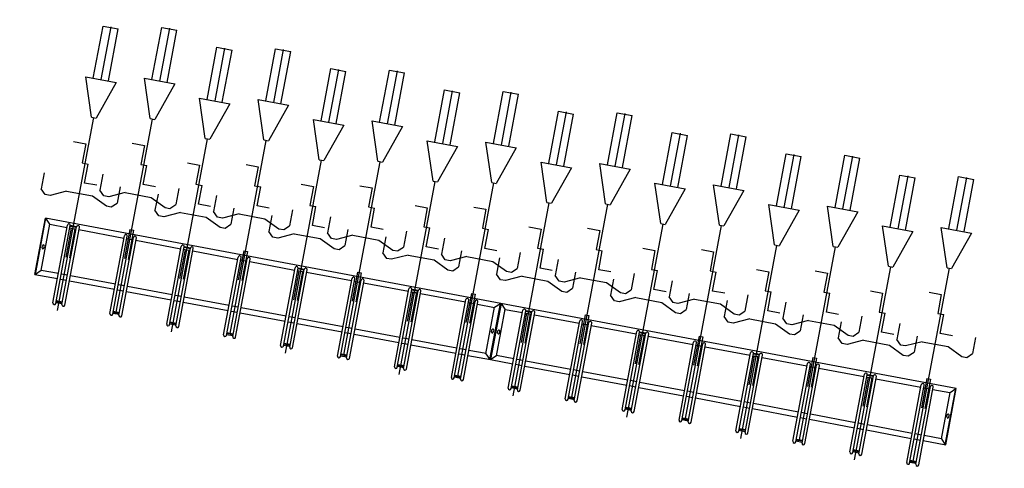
# Model space of a CAD drawing. Extents: x -410 to 7352, y -1401 to 655.
# Tile 133 of 185: x 450.79 to 457.16, y -81.4 to -78.5. Entities that reach past the tile are written whole.
import ezdxf

# ---------------------------------------------------------------- set-up
doc = ezdxf.new("R2010")
doc.units = 0
doc.header["$MEASUREMENT"] = 0
doc.linetypes.add('HIDDENX2', pattern=[0.75, 0.5, -0.25])
for name, color, linetype in [('MATEN-018', 8, 'Continuous'), ('TM_fietsparkeren hoog laag', 1, 'Continuous'), ('V_opsl_ob 12x25', 1, 'HIDDENX2')]:
    doc.layers.add(name, color=color, linetype=linetype)

# ---------------------------------------------------------------- blocks, each defined once
blk = doc.blocks.new('FIETSBAH')
at = {"layer": 'MATEN-018'}
for p, q in [((-49.9999, 1865.99576), (49.9999, 1865.99576)), ((-49.9999, 1522.78842), (-49.9999, 1865.99576)), ((0, 1870.19692), (0, 1521.9045)), ((49.9999, 1522.78842), (49.9999, 1865.99576)), ((-14.9987, 1271.905), (-99.9998, 1521.9045)), ((-99.9998, 1521.9045), (99.9998, 1521.9045)), ((99.9998, 1521.9045), (15.00124, 1271.905)), ((-14.9987, 1271.905), (15.00124, 1271.905)), ((0, 0), (0, 1271.905)), ((-99.9998, 1094.80858), (-19.99996, 1094.80858)), ((-19.99996, 1094.80858), (-19.99996, 969.63992)), ((-19.99996, 969.63992), (19.99996, 969.63992)), ((19.99996, 844.47126), (19.99996, 969.63992)), ((-249.9995, 861.51212), (-249.9995, 755.73128)), ((99.9998, 844.47126), (19.99996, 844.47126)), ((250.00204, 861.51212), (250.00204, 755.73128)), ((-85.21192, 771.5123), (-185.46572, 724.51468)), ((-85.21192, 771.5123), (85.21446, 771.5123)), ((85.21446, 771.5123), (185.46572, 724.51468)), ((-218.0463, 724.51468), (-249.9995, 755.73128)), ((-185.46572, 724.51468), (-218.09456, 724.51468)), ((185.46572, 724.51468), (218.0971, 724.51468)), ((218.0463, 724.51468), (250.00204, 755.73128)), ((-11.99896, 541.70072), (-11.99896, 349.9993)), ((-11.99896, 541.70072), (11.99896, 541.70072)), ((11.99896, 541.70072), (11.99896, 349.9993))]:
    blk.add_line(p, q, dxfattribs=at)
blk = doc.blocks.new('A$C703B710E')
at = {"layer": 'TM_fietsparkeren hoog laag'}
for p, q in [((-76612.3, 680.9), (-76649.6, 537.7)), ((-76587.2, 638.2), (-76615.7, 528.9)), ((-76590.2, 639), (-76613.1, 678)), ((-76613.1, 678), (-76255, 584.8)), ((-76612.3, 680.9), (-76254.2, 587.7)), ((-76612.3, 680.9), (-76254.2, 587.7)), ((-76612.3, 680.9), (-76254.2, 587.7)), ((-76590.2, 639), (-76294, 561.9)), ((-77009.9, -2315.6), (-76254.2, 587.7)), ((-76804.4, 578), (-76308.5, 448.9)), ((-76446.1, 610.8), (-76433.5, 607.5)), ((-76443.1, 622.4), (-76430.5, 619.1)), ((-76294, 561.9), (-76255, 584.8)), ((-76819.5, 519.9), (-76323.6, 390.8)), ((-76815.3, 518.8), (-76805, 558.5)), ((-76809.2, 559.6), (-76313.2, 430.5)), ((-76808.6, 517.1), (-76798.2, 556.7)), ((-76803.4, 515.7), (-76793.1, 555.4)), ((-76654.4, 519.3), (-76664.7, 479.6)), ((-76654.4, 519.3), (-76664.7, 479.6)), ((-76620.5, 510.5), (-76630.8, 470.8)), ((-76620.5, 510.5), (-76630.8, 470.8)), ((-76325.4, 453.3), (-76296.9, 562.6)), ((-76824.3, 501.5), (-76328.4, 372.4)), ((-76669.5, 461.2), (-76744, 174.8)), ((-76635.6, 452.4), (-76710.2, 166)), ((-76340.5, 395.2), (-76330.2, 434.9)), ((-76340.5, 395.2), (-76330.2, 434.9)), ((-76315.7, 431.1), (-76326, 391.4)), ((-76310.8, 429.9), (-76321.1, 390.2)), ((-76419.8, 90.4), (-76345.3, 376.8)), ((-76909.8, 155.9), (-76899.4, 195.6)), ((-76903.7, 196.7), (-76407.7, 67.6)), ((-76903, 154.1), (-76892.7, 193.8)), ((-76898.9, 215.1), (-76402.9, 86)), ((-76897.9, 152.8), (-76887.5, 192.5)), ((-76918.8, 138.6), (-76422.8, 9.5)), ((-76914, 157), (-76418, 27.9)), ((-76748.8, 156.4), (-76759.2, 116.7)), ((-76748.8, 156.4), (-76759.2, 116.7)), ((-76715, 147.6), (-76725.3, 107.9)), ((-76715, 147.6), (-76725.3, 107.9)), ((-76763.9, 98.3), (-76838.5, -188.1)), ((-76730.1, 89.5), (-76804.6, -197)), ((-76435, 32.3), (-76424.6, 72)), ((-76435, 32.3), (-76424.6, 72)), ((-76514.3, -272.5), (-76439.7, 13.9)), ((-77004.2, -207), (-76993.9, -167.3)), ((-76998.1, -166.2), (-76502.2, -295.3)), ((-76997.5, -208.8), (-76987.1, -169.1)), ((-76993.3, -147.8), (-76497.4, -276.9)), ((-76992.3, -210.1), (-76982, -170.4)), ((-77013.2, -224.3), (-76517.3, -353.4)), ((-77008.5, -205.9), (-76512.5, -335)), ((-76843.3, -206.5), (-76853.6, -246.2)), ((-76809.4, -215.3), (-76819.7, -255)), ((-76858.4, -264.6), (-76933, -551)), ((-76824.5, -273.4), (-76899.1, -559.9)), ((-76529.4, -330.6), (-76519.1, -290.9)), ((-76504.6, -294.7), (-76514.9, -334.4)), ((-76499.7, -295.9), (-76510.1, -335.6)), ((-76608.8, -635.4), (-76534.2, -349)), ((-77102.9, -568.8), (-76606.9, -697.9)), ((-77098.7, -569.9), (-77088.3, -530.2)), ((-77092.6, -529.1), (-76596.6, -658.2)), ((-77091.9, -571.7), (-77081.6, -532)), ((-77087.8, -510.7), (-76591.8, -639.8)), ((-77086.8, -573), (-77076.5, -533.3)), ((-76937.7, -569.4), (-76948.1, -609.1)), ((-77107.7, -587.2), (-76611.7, -716.3)), ((-76952.9, -627.5), (-77027.4, -914)), ((-76919, -636.3), (-76993.6, -922.8)), ((-76903.9, -578.3), (-76914.2, -617.9)), ((-76623.9, -693.5), (-76613.6, -653.8)), ((-76703.2, -998.3), (-76628.7, -711.9)), ((-77187, -892), (-76691.1, -1021.1)), ((-77182.3, -873.7), (-76686.3, -1002.7)), ((-77202.2, -950.1), (-76706.2, -1079.2)), ((-77197.4, -931.7), (-76701.4, -1060.8)), ((-77193.1, -932.8), (-77182.8, -893.1)), ((-77186.4, -934.6), (-77176.1, -894.9)), ((-77181.3, -935.9), (-77170.9, -896.2)), ((-77032.2, -932.3), (-77042.5, -972)), ((-76998.3, -941.2), (-77008.7, -980.8)), ((-77047.3, -990.4), (-77121.9, -1276.9)), ((-77013.5, -999.2), (-77088, -1285.7)), ((-76718.3, -1056.4), (-76708, -1016.7)), ((-76797.7, -1361.2), (-76723.1, -1074.8)), ((-76693.5, -1020.5), (-76703.8, -1060.2)), ((-76688.7, -1021.8), (-76699, -1061.4)), ((-77287.6, -1295.7), (-77277.3, -1256.1)), ((-77281.5, -1254.9), (-76785.5, -1384)), ((-77280.9, -1297.5), (-77270.5, -1257.8)), ((-77276.7, -1236.6), (-76780.7, -1365.7)), ((-77275.7, -1298.8), (-77265.4, -1259.1)), ((-77296.6, -1313), (-76800.6, -1442.1)), ((-77291.8, -1294.6), (-76795.9, -1423.7)), ((-77126.7, -1295.3), (-77137, -1334.9)), ((-77092.8, -1304.1), (-77103.1, -1343.7)), ((-77141.8, -1353.3), (-77216.3, -1639.8)), ((-77107.9, -1362.1), (-77182.5, -1648.6)), ((-76812.8, -1419.3), (-76802.5, -1379.6)), ((-76892.1, -1724.2), (-76817.6, -1437.7)), ((-77386.3, -1657.5), (-76890.3, -1786.6)), ((-77382, -1658.6), (-77371.7, -1619)), ((-77376, -1617.9), (-76880, -1747)), ((-77375.3, -1660.4), (-77365, -1620.7)), ((-77371.2, -1599.5), (-76875.2, -1728.6)), ((-77370.2, -1661.7), (-77359.8, -1622.1)), ((-77391.1, -1675.9), (-76895.1, -1805)), ((-77236.2, -1716.2), (-77310.8, -2002.7)), ((-77221.1, -1658.2), (-77231.5, -1697.8)), ((-77187.3, -1667), (-77197.6, -1706.7)), ((-77202.4, -1725), (-77276.9, -2011.5)), ((-76907.3, -1782.2), (-76896.9, -1742.5)), ((-76882.4, -1746.3), (-76892.7, -1786)), ((-76877.6, -1747.6), (-76887.9, -1787.3)), ((-76986.6, -2087.1), (-76912, -1800.6)), ((-77465.6, -1962.4), (-76969.7, -2091.5)), ((-77485.5, -2038.8), (-76989.6, -2167.9)), ((-77480.8, -2020.4), (-76984.8, -2149.5)), ((-77476.5, -2021.5), (-77466.2, -1981.9)), ((-77470.4, -1980.8), (-76974.5, -2109.9)), ((-77469.8, -2023.3), (-77459.4, -1983.6)), ((-77464.6, -2024.6), (-77454.3, -1985)), ((-77315.6, -2021.1), (-77325.9, -2060.7)), ((-77281.7, -2029.9), (-77292, -2069.6)), ((-77330.7, -2079.1), (-77368, -2222.4)), ((-77296.8, -2087.9), (-77325.3, -2197.3)), ((-77035, -2272.9), (-77006.5, -2163.5)), ((-77001.7, -2145.1), (-76991.4, -2105.5)), ((-77368, -2222.4), (-77405.3, -2365.6)), ((-77345.8, -2264.3), (-77368.7, -2225.3)), ((-77368.7, -2225.3), (-77010.7, -2318.5)), ((-77368, -2222.4), (-77009.9, -2315.6)), ((-77368, -2222.4), (-77009.9, -2315.6)), ((-77368, -2222.4), (-77009.9, -2315.6)), ((-77368, -2222.4), (-77009.9, -2315.6)), ((-77368, -2222.4), (-77009.9, -2315.6)), ((-77368, -2222.4), (-77009.9, -2315.6)), ((-77328.2, -2196.5), (-77367.2, -2219.5)), ((-77367.2, -2219.5), (-77009.2, -2312.7)), ((-77328.2, -2196.5), (-77032.1, -2273.6)), ((-77342.9, -2265), (-77371.4, -2374.4)), ((-77345.8, -2264.3), (-77049.7, -2341.4)), ((-77201.8, -2292.5), (-77189.2, -2295.8)), ((-77198.8, -2280.9), (-77186.2, -2284.1)), ((-77191.7, -2253.8), (-77179.1, -2257)), ((-77188.7, -2242.2), (-77176.1, -2245.4)), ((-77032.1, -2273.6), (-77009.2, -2312.7)), ((-77765.6, -5218.8), (-77009.9, -2315.6)), ((-77571, -2384.5), (-77560.6, -2344.8)), ((-77564.9, -2343.7), (-77068.9, -2472.8)), ((-77564.2, -2386.2), (-77553.9, -2346.5)), ((-77560.1, -2325.3), (-77064.1, -2454.4)), ((-77559.1, -2387.5), (-77548.8, -2347.9)), ((-77081.1, -2450), (-77052.6, -2340.6)), ((-77049.7, -2341.4), (-77010.7, -2318.5)), ((-77580, -2401.7), (-77084, -2530.8)), ((-77575.2, -2383.4), (-77079.2, -2512.4)), ((-77410, -2384), (-77420.4, -2423.7)), ((-77410, -2384), (-77420.4, -2423.7)), ((-77376.2, -2392.8), (-77386.5, -2432.5)), ((-77376.2, -2392.8), (-77386.5, -2432.5)), ((-77425.2, -2442), (-77499.7, -2728.5)), ((-77391.3, -2450.9), (-77465.8, -2737.3)), ((-77096.2, -2508), (-77085.8, -2468.4)), ((-77096.2, -2508), (-77085.8, -2468.4)), ((-77071.3, -2472.1), (-77081.7, -2511.8)), ((-77066.5, -2473.4), (-77076.8, -2513.1)), ((-77175.5, -2812.9), (-77101, -2526.4)), ((-77665.4, -2747.4), (-77655.1, -2707.7)), ((-77659.3, -2706.6), (-77163.4, -2835.7)), ((-77658.7, -2749.1), (-77648.4, -2709.4)), ((-77654.6, -2688.2), (-77158.6, -2817.3)), ((-77653.5, -2750.5), (-77643.2, -2710.8)), ((-77674.5, -2764.6), (-77178.5, -2893.7)), ((-77669.7, -2746.3), (-77173.7, -2875.4)), ((-77519.6, -2804.9), (-77594.2, -3091.4)), ((-77504.5, -2746.9), (-77514.8, -2786.6)), ((-77504.5, -2746.9), (-77514.8, -2786.6)), ((-77470.6, -2755.7), (-77481, -2795.4)), ((-77470.6, -2755.7), (-77481, -2795.4)), ((-77485.7, -2813.8), (-77560.3, -3100.2)), ((-77190.6, -2870.9), (-77180.3, -2831.3)), ((-77190.6, -2870.9), (-77180.3, -2831.3)), ((-77270, -3175.8), (-77195.4, -2889.3)), ((-77749, -3051.1), (-77253, -3180.2)), ((-77764.1, -3109.2), (-77268.2, -3238.3)), ((-77759.9, -3110.3), (-77749.6, -3070.6)), ((-77753.8, -3069.5), (-77257.8, -3198.6)), ((-77753.2, -3112), (-77742.8, -3072.3)), ((-77748, -3113.4), (-77737.7, -3073.7)), ((-77599, -3109.8), (-77609.3, -3149.5)), ((-77565.1, -3118.6), (-77575.4, -3158.3)), ((-77768.9, -3127.6), (-77272.9, -3256.6)), ((-77614.1, -3167.9), (-77688.6, -3454.3)), ((-77580.2, -3176.7), (-77654.8, -3463.1)), ((-77285.1, -3233.9), (-77274.8, -3194.2)), ((-77260.2, -3198), (-77270.6, -3237.6)), ((-77255.4, -3199.2), (-77265.7, -3238.9)), ((-77364.4, -3538.7), (-77289.9, -3252.2)), ((-77854.3, -3473.2), (-77844, -3433.5)), ((-77848.3, -3432.4), (-77352.3, -3561.5)), ((-77847.6, -3474.9), (-77837.3, -3435.3)), ((-77843.5, -3414), (-77347.5, -3543.1)), ((-77842.5, -3476.3), (-77832.1, -3436.6)), ((-77863.4, -3490.5), (-77367.4, -3619.6)), ((-77858.6, -3472.1), (-77362.6, -3601.2)), ((-77693.4, -3472.7), (-77703.8, -3512.4)), ((-77659.6, -3481.5), (-77669.9, -3521.2)), ((-77708.5, -3530.8), (-77783.1, -3817.2)), ((-77674.7, -3539.6), (-77749.2, -3826)), ((-77379.6, -3596.8), (-77369.2, -3557.1)), ((-77458.9, -3901.6), (-77384.3, -3615.1)), ((-77948.8, -3836.1), (-77938.5, -3796.4)), ((-77942.7, -3795.3), (-77446.7, -3924.4)), ((-77942.1, -3837.8), (-77931.7, -3798.2)), ((-77937.9, -3776.9), (-77442, -3906)), ((-77936.9, -3839.2), (-77926.6, -3799.5)), ((-77957.8, -3853.4), (-77461.9, -3982.5)), ((-77953.1, -3835), (-77457.1, -3964.1)), ((-77787.9, -3835.6), (-77798.2, -3875.3)), ((-77754, -3844.4), (-77764.3, -3884.1)), ((-77803, -3893.7), (-77877.6, -4180.1)), ((-77769.1, -3902.5), (-77843.7, -4188.9)), ((-77474, -3959.7), (-77463.7, -3920)), ((-77449.2, -3923.8), (-77459.5, -3963.4)), ((-77444.3, -3925), (-77454.7, -3964.7)), ((-77553.4, -4264.5), (-77478.8, -3978.1)), ((-78032.4, -4139.8), (-77536.4, -4268.9)), ((-78047.5, -4197.9), (-77551.5, -4327)), ((-78043.3, -4199), (-78032.9, -4159.3)), ((-78037.2, -4158.2), (-77541.2, -4287.3)), ((-78036.5, -4200.8), (-78026.2, -4161.1)), ((-78031.4, -4202.1), (-78021.1, -4162.4)), ((-77882.3, -4198.5), (-77892.7, -4238.2)), ((-77848.5, -4207.3), (-77858.8, -4247)), ((-78052.3, -4216.3), (-77556.3, -4345.4)), ((-77897.5, -4256.6), (-77972, -4543)), ((-77863.6, -4265.4), (-77938.1, -4551.9)), ((-77568.5, -4322.6), (-77558.1, -4282.9)), ((-77647.8, -4627.4), (-77573.3, -4341)), ((-78137.7, -4561.9), (-78127.4, -4522.2)), ((-78131.6, -4521.1), (-77635.7, -4650.2)), ((-78131, -4563.7), (-78120.7, -4524)), ((-78126.9, -4502.7), (-77630.9, -4631.8)), ((-78125.8, -4565), (-78115.5, -4525.3)), ((-78146.8, -4579.2), (-77650.8, -4708.3)), ((-78142, -4560.8), (-77646, -4689.9)), ((-77976.8, -4561.4), (-77987.1, -4601.1)), ((-77942.9, -4570.2), (-77953.3, -4609.9)), ((-77991.9, -4619.5), (-78066.5, -4905.9)), ((-77958, -4628.3), (-78032.6, -4914.8)), ((-77662.9, -4685.5), (-77652.6, -4645.8)), ((-77638.1, -4649.6), (-77648.4, -4689.3)), ((-77633.2, -4650.8), (-77643.6, -4690.5)), ((-77742.3, -4990.3), (-77667.7, -4703.9)), ((-78232.2, -4924.8), (-78221.9, -4885.1)), ((-78226.1, -4884), (-77730.1, -5013.1)), ((-78225.4, -4926.6), (-78215.1, -4886.9)), ((-78221.3, -4865.6), (-77725.3, -4994.7)), ((-78220.3, -4927.9), (-78210, -4888.2)), ((-78241.2, -4942.1), (-77745.2, -5071.2)), ((-78236.4, -4923.7), (-77740.5, -5052.8)), ((-78071.3, -4924.3), (-78081.6, -4964)), ((-78037.4, -4933.1), (-78047.7, -4972.8)), ((-78086.4, -4982.4), (-78123.7, -5125.6)), ((-78052.5, -4991.2), (-78081, -5100.6)), ((-77757.4, -5048.4), (-77747.1, -5008.7)), ((-78083.9, -5099.8), (-78122.9, -5122.7)), ((-78083.9, -5099.8), (-77787.7, -5176.9)), ((-77790.6, -5176.1), (-77762.2, -5066.8)), ((-78123.7, -5125.6), (-77765.6, -5218.8)), ((-78123.7, -5125.6), (-77765.6, -5218.8)), ((-78123.7, -5125.6), (-77765.6, -5218.8)), ((-78122.9, -5122.7), (-77764.8, -5215.9)), ((-77947.4, -5157), (-77934.8, -5160.3)), ((-77944.4, -5145.4), (-77931.8, -5148.7)), ((-77787.7, -5176.9), (-77764.8, -5215.9))]:
    blk.add_line(p, q, dxfattribs=at)
for centre, radius, start, end in [((-76806.8, 568.8), 9.5, 75.41052, 255.41052), ((-76444.6, 616.6), 6, 75.41052, 255.41052), ((-76432, 613.3), 6, 255.41052, 75.41052), ((-76821.9, 510.7), 9.5, 75.41052, 255.41052), ((-76310.8, 439.7), 9.5, 255.41052, 75.41053), ((-76326, 381.6), 9.5, 255.41052, 75.41053), ((-76901.3, 205.9), 9.5, 75.41052, 255.41052), ((-76916.4, 147.8), 9.5, 75.41052, 255.41052), ((-76405.3, 76.8), 9.5, 255.41052, 75.41053), ((-76420.4, 18.7), 9.5, 255.41052, 75.41053), ((-76995.7, -157), 9.5, 75.41052, 255.41052), ((-77010.9, -215.1), 9.5, 75.41052, 255.41052), ((-76499.8, -286.1), 9.5, 255.41052, 75.41053), ((-76514.9, -344.2), 9.5, 255.41052, 75.41053), ((-77105.3, -578), 9.5, 75.41052, 255.41052), ((-77090.2, -519.9), 9.5, 75.41052, 255.41052), ((-76609.3, -707.1), 9.5, 255.41052, 75.41053), ((-76594.2, -649), 9.5, 255.41052, 75.41053), ((-77184.7, -882.8), 9.5, 75.41052, 255.41052), ((-77199.8, -940.9), 9.5, 75.41052, 255.41052), ((-76688.7, -1011.9), 9.5, 255.41052, 75.41053), ((-76703.8, -1070), 9.5, 255.41052, 75.41053), ((-77279.1, -1245.8), 9.5, 75.41052, 255.41052), ((-77294.2, -1303.8), 9.5, 75.41052, 255.41052), ((-76783.1, -1374.8), 9.5, 255.41052, 75.41053), ((-76798.3, -1432.9), 9.5, 255.41052, 75.41053), ((-77388.7, -1666.7), 9.5, 75.41052, 255.41052), ((-77373.6, -1608.7), 9.5, 75.41052, 255.41052), ((-76877.6, -1737.8), 9.5, 255.41052, 75.41053), ((-76892.7, -1795.8), 9.5, 255.41052, 75.41053), ((-77468, -1971.6), 9.5, 75.41052, 255.41052), ((-77483.1, -2029.6), 9.5, 75.41052, 255.41052), ((-76972.1, -2100.7), 9.5, 255.41052, 75.41053), ((-76987.2, -2158.7), 9.5, 255.41052, 75.41053), ((-77200.3, -2286.7), 6, 75.41052, 255.41052), ((-77190.2, -2248), 6, 75.41052, 255.41052), ((-77187.7, -2290), 6, 255.41052, 75.41052), ((-77177.6, -2251.2), 6, 255.41052, 75.41053), ((-77562.5, -2334.5), 9.5, 75.41052, 255.41052), ((-77577.6, -2392.5), 9.5, 75.41052, 255.41052), ((-77066.5, -2463.6), 9.5, 255.41052, 75.41053), ((-77081.6, -2521.6), 9.5, 255.41052, 75.41053), ((-77657, -2697.4), 9.5, 75.41052, 255.41052), ((-77672.1, -2755.5), 9.5, 75.41052, 255.41052), ((-77161, -2826.5), 9.5, 255.41052, 75.41053), ((-77176.1, -2884.5), 9.5, 255.41052, 75.41053), ((-77751.4, -3060.3), 9.5, 75.41052, 255.41052), ((-77766.5, -3118.4), 9.5, 75.41052, 255.41052), ((-77255.4, -3189.4), 9.5, 255.41052, 75.41053), ((-77270.6, -3247.5), 9.5, 255.41052, 75.41053), ((-77845.9, -3423.2), 9.5, 75.41052, 255.41052), ((-77861, -3481.3), 9.5, 75.41052, 255.41052), ((-77349.9, -3552.3), 9.5, 255.41052, 75.41053), ((-77365, -3610.4), 9.5, 255.41052, 75.41053), ((-77940.3, -3786.1), 9.5, 75.41052, 255.41052), ((-77955.4, -3844.2), 9.5, 75.41052, 255.41052), ((-77444.4, -3915.2), 9.5, 255.41052, 75.41053), ((-77459.5, -3973.3), 9.5, 255.41052, 75.41053), ((-78034.8, -4149), 9.5, 75.41052, 255.41052), ((-78049.9, -4207.1), 9.5, 75.41052, 255.41052), ((-77538.8, -4278.1), 9.5, 255.41052, 75.41053), ((-77553.9, -4336.2), 9.5, 255.41052, 75.41053), ((-78129.2, -4511.9), 9.5, 75.41052, 255.41052), ((-78144.4, -4570), 9.5, 75.41052, 255.41052), ((-77633.3, -4641), 9.5, 255.41052, 75.41053), ((-77648.4, -4699.1), 9.5, 255.41052, 75.41053), ((-78223.7, -4874.8), 9.5, 75.41052, 255.41052), ((-78238.8, -4932.9), 9.5, 75.41052, 255.41052), ((-77727.7, -5003.9), 9.5, 255.41052, 75.41053), ((-77742.8, -5062), 9.5, 255.41052, 75.41053), ((-77945.9, -5151.2), 6, 75.41052, 255.41052), ((-77933.3, -5154.5), 6, 255.41052, 75.41053)]:
    blk.add_arc(centre, radius, start, end, dxfattribs=at)
at = {"layer": 'TM_fietsparkeren hoog laag', "rotation": 255.4105215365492}
for p in [(-76856.7, 550.8), (-76892.7, 172.6), (-77045.6, -175), (-77081.6, -553.2), (-77234.6, -900.9), (-77270.5, -1279), (-77423.5, -1626.7), (-77459.5, -2004.8), (-77612.4, -2352.5), (-77648.4, -2730.6), (-77801.3, -3078.3), (-77837.3, -3456.4), (-77990.2, -3804.1), (-78026.2, -4182.3), (-78179.2, -4529.9), (-78215.1, -4908.1)]:
    blk.add_blockref('FIETSBAH', p, dxfattribs=at)

msp = doc.modelspace()

# ---------------------------------------------------------------- block references
at = {"layer": 'V_opsl_ob 12x25', "color": 2, "xscale": 0.001000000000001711, "yscale": 0.001000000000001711, "zscale": 0.001000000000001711, "rotation": 93.99140256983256}
msp.add_blockref('A$C703B710E', (446.2307, -3.6731), dxfattribs=at)

doc.saveas('drawing.dxf')
